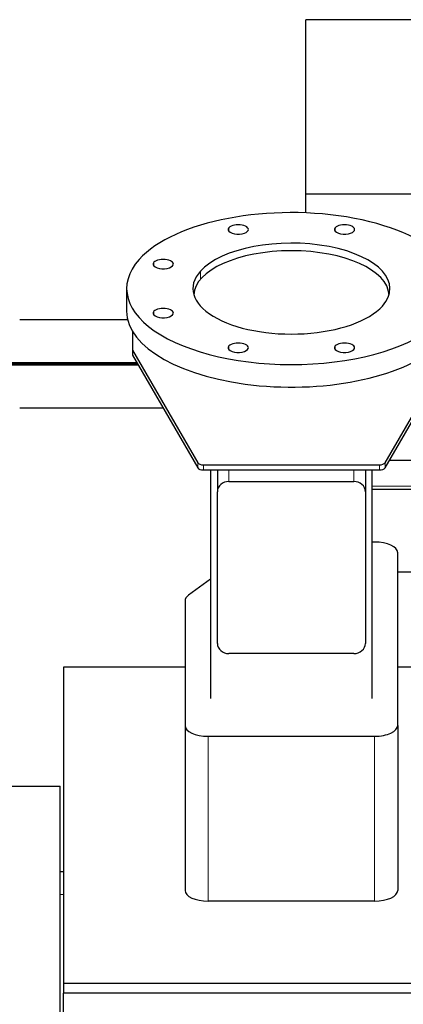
# Model space of a CAD drawing. Header units: inches. Extents: x 0 to 23760, y -13 to 16800.
# Tile 83 of 223: x 2728 to 3060, y 14100 to 14952. Entities that reach past the tile are written whole.
import ezdxf

# ---------------------------------------------------------------- set-up
doc = ezdxf.new("R2010")
doc.units = ezdxf.units.IN
doc.layers.add('254', color=7, linetype='Continuous', true_color=0xffffff)

msp = doc.modelspace()

# ---------------------------------------------------------------- linework, layer by layer
at = {"layer": '254', "color": 2, "linetype": 'Continuous', "lineweight": 25}
for p, q in [((2975.239, 14801.084), (2975.239, 14952.109)), ((6329.739, 14952.109), (2975.239, 14952.109)), ((6329.739, 14801.084), (2975.239, 14801.084)), ((2975.239, 14784.805), (2975.239, 14801.084)), ((2820.239, 14719.263), (2820.239, 14699.749)), ((2821.183, 14692.175), (2727.739, 14692.175)), ((2825.239, 14682.472), (2825.239, 14665.957)), ((2825.239, 14665.957), (2881.747, 14568.393)), ((2825.239, 14665.957), (2825.239, 14661.522)), ((3043.73, 14568.393), (3100.239, 14665.957)), ((2825.239, 14661.522), (2881.747, 14563.958)), ((3043.73, 14563.958), (3100.239, 14661.522)), ((2689.703, 14655.152), (2828.927, 14655.152)), ((2830.114, 14653.098), (2689.703, 14653.098)), ((2690.702, 14654.125), (2829.522, 14654.125)), ((2727.739, 14616.075), (2851.56, 14616.075)), ((3208.211, 14570.345), (3047.431, 14570.345)), ((2886.577, 14566.681), (3038.9, 14566.681)), ((2886.577, 14562.246), (3038.9, 14562.246)), ((2892.739, 14562.244), (2892.739, 14364.459)), ((2898.739, 14562.247), (2898.739, 14543.388)), ((3026.739, 14562.247), (3026.739, 14543.388)), ((3032.739, 14364.459), (3032.739, 14562.244)), ((2908.739, 14552.258), (3016.739, 14552.258)), ((3201.324, 14545.345), (3032.741, 14545.345)), ((2898.739, 14412.11), (2898.739, 14543.388)), ((3026.739, 14543.388), (3026.739, 14412.11)), ((3034.739, 14499.763), (3032.738, 14499.763)), ((3054.739, 14340.921), (3054.739, 14490.528)), ((3104.236, 14473.651), (3054.737, 14473.651)), ((2892.739, 14467.553), (2873.865, 14453.857)), ((2870.739, 14448.899), (2870.739, 14340.921)), ((3016.739, 14403.24), (2908.739, 14403.24)), ((2765.735, 14391.359), (2765.735, 14118.004)), ((2870.741, 14391.359), (2765.735, 14391.359)), ((3111.735, 14391.359), (3054.737, 14391.359)), ((2870.739, 14340.921), (2870.739, 14198.121)), ((3054.739, 14340.921), (3054.739, 14198.121)), ((2890.739, 14331.686), (3034.739, 14331.686)), ((2700.739, 14288.518), (2762.739, 14288.518)), ((2700.739, 14288.414), (2762.739, 14288.414)), ((2762.739, 14288.518), (2762.739, 14288.414)), ((2762.739, 14022.414), (2762.739, 14288.414)), ((2762.739, 14214.518), (2765.735, 14214.518)), ((3034.739, 14188.886), (2890.739, 14188.886)), ((2765.735, 14118.004), (2765.735, 14109.085)), ((2765.735, 14118.004), (3079.736, 14118.004)), ((2765.239, 14109.088), (2765.239, 14019.056)), ((3079.754, 14109.088), (2765.239, 14109.088))]:
    msp.add_line(p, q, dxfattribs=at)
at = {"layer": '254', "color": 110, "linetype": 'Continuous', "lineweight": 13}
for p, q in [((2908.733, 14768.909), (2908.733, 14772.002)), ((3000.577, 14768.909), (3000.577, 14772.002)), ((2843.789, 14738.922), (2843.789, 14742.014)), ((2883.978, 14727.188), (2883.978, 14734.327)), ((2843.789, 14696.513), (2843.789, 14699.605)), ((2908.733, 14666.525), (2908.733, 14669.618)), ((3000.577, 14666.525), (3000.577, 14669.618)), ((2881.747, 14563.958), (2881.747, 14568.393)), ((2886.577, 14566.681), (2886.577, 14562.246)), ((2908.739, 14562.247), (2908.739, 14552.258)), ((3016.739, 14562.247), (3016.739, 14552.258)), ((3038.9, 14562.246), (3038.9, 14566.681)), ((3043.73, 14568.393), (3043.73, 14563.958)), ((3032.741, 14548.345), (3201.497, 14548.345)), ((2890.739, 14331.686), (2890.739, 14188.886)), ((3034.739, 14331.686), (3034.739, 14188.886)), ((2762.739, 14194.518), (2765.735, 14194.518))]:
    msp.add_line(p, q, dxfattribs=at)
at = {"layer": '254', "color": 2, "linetype": 'Continuous', "lineweight": 25}
for centre, major_axis, ratio, start_param, end_param in [((2962.739, 14719.263), (-142.5, 0), 0.4617486, 2.7488936, 5.8904862), ((2916.817, 14770.455), (-8.75, 0), 0.4617486, 2.7488936, 5.8904862), ((3008.661, 14770.455), (-8.75, 0), 0.4617486, 2.7488936, 5.8904862), ((2916.817, 14770.455), (-8.75, 0), 0.4617486, 5.8904862, 9.0320789), ((3008.661, 14770.455), (-8.75, 0), 0.4617486, 5.8904862, 9.0320789), ((2962.739, 14719.263), (-85.25, 0), 0.4617486, 2.7488936, 5.8904862), ((2962.739, 14713.054), (-84.5, 0), 0.4617486, 3.1651546, 6.2597215), ((2962.739, 14719.263), (-142.5, 0), 0.4617486, 5.8904862, 9.0320789), ((2851.873, 14740.468), (-8.75, 0), 0.4617486, 5.8904862, 9.0320789), ((2851.873, 14740.468), (-8.75, 0), 0.4617486, 2.7488936, 5.8904862), ((2962.739, 14719.263), (-85.25, 0), 0.4617486, 5.8904862, 9.0320789), ((2962.739, 14699.749), (-142.5, 0), 0.4617486, 0, 2.7488936), ((2851.873, 14698.059), (-8.75, 0), 0.4617486, 5.8904862, 9.0320789), ((2851.873, 14698.059), (-8.75, 0), 0.4617486, 2.7488936, 5.8904862), ((2916.817, 14668.071), (-8.75, 0), 0.4617486, 5.8904862, 9.0320789), ((2916.817, 14668.071), (-8.75, 0), 0.4617486, 2.7488936, 5.8904862), ((3008.661, 14668.071), (-8.75, 0), 0.4617486, 5.8904862, 9.0320789), ((3008.661, 14668.071), (-8.75, 0), 0.4617486, 2.7488936, 5.8904862), ((2886.577, 14568.99), (-5, 0), 0.4617486, 0.261326, 1.5707963), ((2886.577, 14564.555), (5, 0), 0.4617486, 3.4029186, 4.712389), ((3038.9, 14568.99), (-5, 0), 0.4617486, 1.5707963, 2.8802667), ((3038.9, 14564.555), (5, 0), 0.4617486, 4.712389, 6.0218593), ((2908.739, 14543.388), (-10, 0), 0.8870108, 4.712389, 6.2831853), ((3016.739, 14543.388), (-10, 0), 0.8870108, 3.1415927, 4.712389), ((3034.739, 14490.528), (-20, 0), 0.4617486, 3.1415927, 4.712389), ((2890.739, 14448.899), (-20, 0), 0.4617486, 5.7164561, 6.2831853), ((2908.739, 14412.11), (-10, 0), 0.8870108, 0, 1.5707963), ((3016.739, 14412.11), (-10, 0), 0.8870108, 1.5707963, 3.1415927), ((2890.739, 14340.921), (-20, 0), 0.4617486, 0, 1.5707963), ((3034.739, 14340.921), (-20, 0), 0.4617486, 1.5707963, 3.1415927), ((2890.739, 14198.121), (20, 0), 0.4617486, 3.1415927, 4.712389), ((3034.739, 14198.121), (20, 0), 0.4617486, 4.712389, 6.2831853)]:
    msp.add_ellipse(centre, major_axis=major_axis, ratio=ratio, start_param=start_param, end_param=end_param, dxfattribs=at)

doc.saveas('drawing.dxf')
